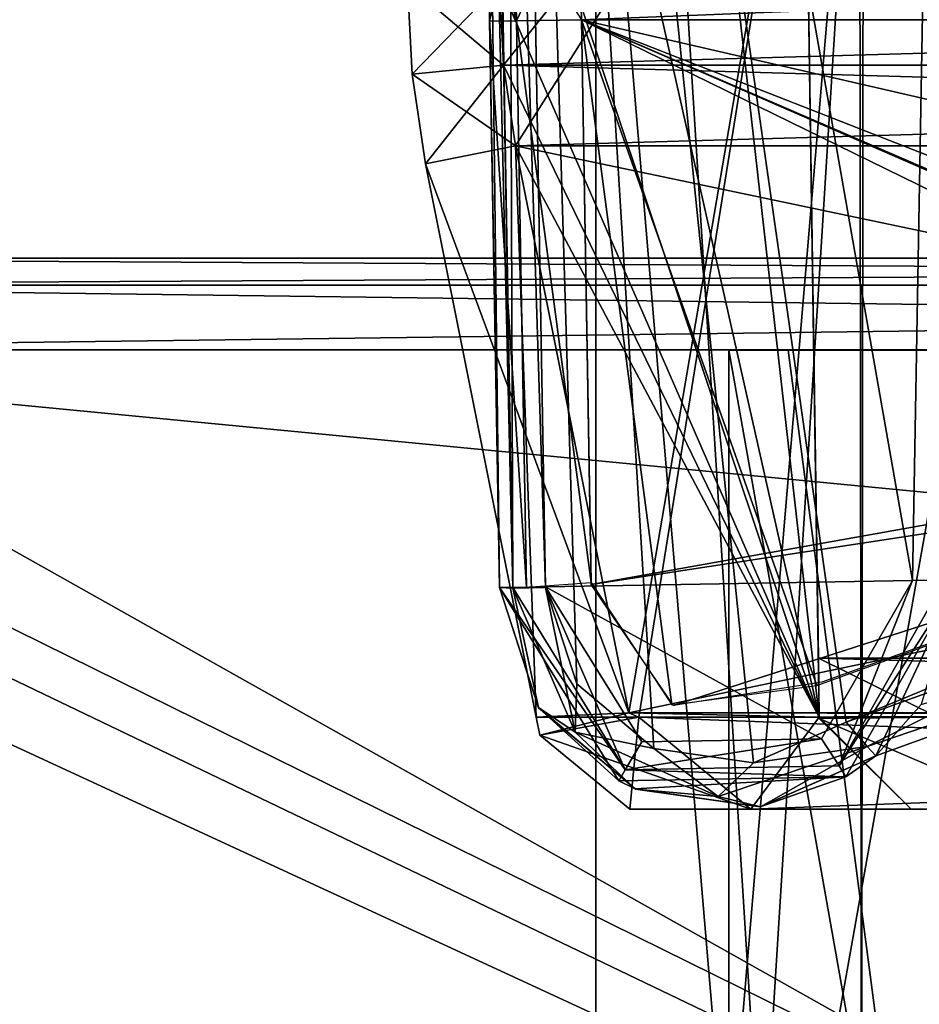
# Model space of a CAD drawing. Header units: millimetres. Extents: x -26 to 124, y -190 to 73.
# Tile 31 of 95: x 45.89 to 50.79, y 4.15 to 9.51. Entities that reach past the tile are written whole.
import ezdxf

# ---------------------------------------------------------------- set-up
doc = ezdxf.new("R2010")
doc.units = ezdxf.units.MM
doc.header["$LTSCALE"] = 41.718519
for name, color, linetype in [('108', 7, 'CONTINUOUS'), ('109', 7, 'CONTINUOUS'), ('110', 7, 'CONTINUOUS'), ('1283', 7, 'CONTINUOUS'), ('1284', 7, 'CONTINUOUS'), ('1285', 7, 'CONTINUOUS'), ('136', 7, 'CONTINUOUS'), ('137', 7, 'CONTINUOUS'), ('2', 7, 'CONTINUOUS'), ('228', 7, 'CONTINUOUS'), ('268', 7, 'CONTINUOUS'), ('269', 7, 'CONTINUOUS'), ('278', 7, 'CONTINUOUS'), ('279', 7, 'CONTINUOUS'), ('299', 7, 'CONTINUOUS'), ('3', 7, 'CONTINUOUS'), ('300', 7, 'CONTINUOUS'), ('301', 7, 'CONTINUOUS'), ('323', 7, 'CONTINUOUS'), ('330', 7, 'CONTINUOUS'), ('336', 7, 'CONTINUOUS'), ('417', 7, 'CONTINUOUS'), ('418', 7, 'CONTINUOUS'), ('419', 7, 'CONTINUOUS'), ('424', 7, 'CONTINUOUS'), ('425', 7, 'CONTINUOUS'), ('459', 7, 'CONTINUOUS'), ('482', 7, 'CONTINUOUS'), ('496', 7, 'CONTINUOUS'), ('502', 7, 'CONTINUOUS'), ('506', 7, 'CONTINUOUS'), ('507', 7, 'CONTINUOUS'), ('508', 7, 'CONTINUOUS'), ('509', 7, 'CONTINUOUS'), ('510', 7, 'CONTINUOUS'), ('511', 7, 'CONTINUOUS'), ('512', 7, 'CONTINUOUS'), ('513', 7, 'CONTINUOUS'), ('514', 7, 'CONTINUOUS'), ('515', 7, 'CONTINUOUS'), ('516', 7, 'CONTINUOUS'), ('517', 7, 'CONTINUOUS'), ('530', 7, 'CONTINUOUS'), ('531', 7, 'CONTINUOUS'), ('532', 7, 'CONTINUOUS'), ('546', 7, 'CONTINUOUS'), ('549', 7, 'CONTINUOUS'), ('553', 7, 'CONTINUOUS'), ('554', 7, 'CONTINUOUS'), ('555', 7, 'CONTINUOUS'), ('556', 7, 'CONTINUOUS'), ('588', 7, 'CONTINUOUS'), ('589', 7, 'CONTINUOUS'), ('590', 7, 'CONTINUOUS'), ('591', 7, 'CONTINUOUS'), ('592', 7, 'CONTINUOUS'), ('593', 7, 'CONTINUOUS'), ('594', 7, 'CONTINUOUS'), ('595', 7, 'CONTINUOUS'), ('596', 7, 'CONTINUOUS'), ('677', 7, 'CONTINUOUS'), ('729', 7, 'CONTINUOUS'), ('730', 7, 'CONTINUOUS'), ('731', 7, 'CONTINUOUS'), ('753', 7, 'CONTINUOUS'), ('754', 7, 'CONTINUOUS'), ('762', 7, 'CONTINUOUS'), ('813', 7, 'CONTINUOUS')]:
    doc.layers.add(name, color=color, linetype=linetype)

msp = doc.modelspace()

# ---------------------------------------------------------------- linework, layer by layer
at = {"layer": '108', "color": 7, "linetype": 'CONTINUOUS'}
for points in [[(48.5008, 6.4164, -33.807), (48.2875, 18.6318, -33.3805), (47.774, 48.0536, -38.75), (48.5008, 6.4164, -33.807)], [(48.4469, 9.5012, -36.75), (48.5008, 6.4164, -33.807), (47.774, 48.0536, -38.75), (48.4469, 9.5012, -36.75)], [(48.4284, 10.5619, -37.1893), (48.4469, 9.5012, -36.75), (47.774, 48.0536, -38.75), (48.4284, 10.5619, -37.1893)], [(48.2749, 19.3556, 22.2457), (48.5008, 6.4164, 22.4715), (48.5008, 6.4164, 38.75), (48.2749, 19.3556, 22.2457)], [(48.4284, 10.5619, 39.1893), (48.2749, 19.3556, 22.2457), (48.4469, 9.5012, 38.75), (48.4284, 10.5619, 39.1893)], [(48.4469, 9.5012, 38.75), (48.2749, 19.3556, 22.2457), (48.5008, 6.4164, 38.75), (48.4469, 9.5012, 38.75)], [(48.5008, 6.4164, -36.75), (48.5008, 6.4164, -33.807), (48.4469, 9.5012, -36.75), (48.5008, 6.4164, -36.75)]]:
    msp.add_3dface(points, dxfattribs=at)
at = {"layer": '109', "color": 7, "linetype": 'CONTINUOUS'}
for points in [[(48.5008, 6.4164, -36.75), (48.7131, 5.762, -36.75), (48.5008, 6.4164, -33.807), (48.5008, 6.4164, -36.75)], [(48.5008, 6.4164, -33.807), (48.7131, 5.762, -36.75), (48.7128, 5.7623, -33.8252), (48.5008, 6.4164, -33.807)], [(48.7131, 5.762, -36.75), (49.2395, 5.319, -36.75), (48.7128, 5.7623, -33.8252), (48.7131, 5.762, -36.75)], [(48.7128, 5.7623, -33.8252), (49.2395, 5.319, -36.75), (49.2406, 5.3185, -33.8376), (48.7128, 5.7623, -33.8252)], [(49.9206, 5.2217, -36.75), (50.55, 5.4995, -36.75), (49.923, 5.222, -33.8403), (49.9206, 5.2217, -36.75)], [(50.55, 5.4995, -36.75), (50.55, 5.4995, -33.8325), (49.923, 5.222, -33.8403), (50.55, 5.4995, -36.75)], [(49.2395, 5.319, -36.75), (49.9206, 5.2217, -36.75), (49.2406, 5.3185, -33.8376), (49.2395, 5.319, -36.75)], [(49.2406, 5.3185, -33.8376), (49.9206, 5.2217, -36.75), (49.923, 5.222, -33.8403), (49.2406, 5.3185, -33.8376)]]:
    msp.add_3dface(points, dxfattribs=at)
at = {"layer": '110', "color": 7, "linetype": 'CONTINUOUS'}
for points in [[(50.3875, 5.3848, 22.4858), (51, 6.46, 22.4708), (50.55, 5.4995, 35.8326), (50.3875, 5.3848, 22.4858)], [(50.55, 5.4995, 35.8326), (51, 6.46, 22.4708), (50.7978, 5.7784, 35.6517), (50.55, 5.4995, 35.8326)], [(48.5008, 6.4164, 38.75), (48.5008, 6.4164, 22.4715), (49.1504, 5.3632, 22.4862), (48.5008, 6.4164, 38.75)], [(48.5008, 6.4164, 38.75), (49.1504, 5.3632, 22.4862), (48.7131, 5.762, 38.75), (48.5008, 6.4164, 38.75)], [(48.7131, 5.762, 38.75), (49.1504, 5.3632, 22.4862), (49.2395, 5.319, 38.75), (48.7131, 5.762, 38.75)], [(50.3875, 5.3848, 22.4858), (50.55, 5.4995, 35.8326), (49.9206, 5.2217, 38.75), (50.3875, 5.3848, 22.4858)], [(50.55, 5.4995, 35.8326), (50.55, 5.4995, 38.75), (49.9206, 5.2217, 38.75), (50.55, 5.4995, 35.8326)], [(49.1504, 5.3632, 22.4862), (50.3875, 5.3848, 22.4858), (49.2395, 5.319, 38.75), (49.1504, 5.3632, 22.4862)], [(49.2395, 5.319, 38.75), (50.3875, 5.3848, 22.4858), (49.9206, 5.2217, 38.75), (49.2395, 5.319, 38.75)]]:
    msp.add_3dface(points, dxfattribs=at)
at = {"layer": '1283', "color": 7, "linetype": 'CONTINUOUS'}
for points in [[(49.75, 7.71, 1), (50.0724, 7.71, 3.02), (50.9956, 7.71, -2.8252), (49.75, 7.71, 1)], [(50.0724, 7.71, 3.02), (51.0133, 7.71, 4.849), (50.9956, 7.71, -2.8252), (50.0724, 7.71, 3.02)]]:
    msp.add_3dface(points, dxfattribs=at)
at = {"layer": '1284', "color": 7, "linetype": 'CONTINUOUS'}
for points in [[(50.0724, 7.71, 3.02), (49.75, 7.71, 1), (50.9914, 0.71, 4.8206), (50.0724, 7.71, 3.02)], [(50.9914, 0.71, 4.8206), (49.75, 7.71, 1), (49.75, 0.71, 1), (50.9914, 0.71, 4.8206)], [(51.0133, 7.71, 4.849), (50.0724, 7.71, 3.02), (50.9914, 0.71, 4.8206), (51.0133, 7.71, 4.849)]]:
    msp.add_3dface(points, dxfattribs=at)
at = {"layer": '1285', "color": 7, "linetype": 'CONTINUOUS'}
for points in [[(49.75, 7.71, 1), (50.9956, 7.71, -2.8252), (49.75, 0.71, 1), (49.75, 7.71, 1)], [(49.75, 0.71, 1), (50.9956, 7.71, -2.8252), (50.9914, 0.71, -2.8206), (49.75, 0.71, 1)]]:
    msp.add_3dface(points, dxfattribs=at)
at = {"layer": '136', "color": 7, "linetype": 'CONTINUOUS'}
for points in [[(50.55, 5.4995, 38.75), (50.55, 5.4995, 35.8326), (53.75, 6.6577, 35.7901), (50.55, 5.4995, 38.75)], [(50.55, 5.4995, 38.75), (53.75, 6.6577, 35.7901), (53.75, 6.6577, 38.75), (50.55, 5.4995, 38.75)]]:
    msp.add_3dface(points, dxfattribs=at)
at = {"layer": '137', "color": 7, "linetype": 'CONTINUOUS'}
for points in [[(53.75, 6.6577, -33.7901), (50.55, 5.4995, -33.8325), (53.75, 6.6577, -36.75), (53.75, 6.6577, -33.7901)], [(53.75, 6.6577, -36.75), (50.55, 5.4995, -33.8325), (50.55, 5.4995, -36.75), (53.75, 6.6577, -36.75)]]:
    msp.add_3dface(points, dxfattribs=at)
at = {"layer": '2', "linetype": 'CONTINUOUS'}
for points in [[(49.0249, -5.39), (50.4621, -5.39, 4.4137), (49.0249, 11.61), (49.0249, -5.39)], [(49.0249, 11.61), (50.4621, -5.39, 4.4137), (49.3969, 11.61, 2.3308), (49.0249, 11.61)], [(49.3969, 11.61, 2.3308), (50.4621, -5.39, 4.4137), (50.4825, 11.61, 4.4412), (49.3969, 11.61, 2.3308)], [(50.4621, -5.39, 4.4137), (54.1931, -5.39, 7.1278), (50.4825, 11.61, 4.4412), (50.4621, -5.39, 4.4137)], [(50.4825, 11.61, 4.4412), (54.1931, -5.39, 7.1278), (54.2509, 11.61, 7.1465), (50.4825, 11.61, 4.4412)]]:
    msp.add_3dface(points, dxfattribs=at)
at = {"layer": '228', "color": 7, "linetype": 'CONTINUOUS'}
for points in [[(48.7506, 6.4206, 22.2215), (48.527, 19.11, 22), (50.75, 6.4554, 22.2209), (48.7506, 6.4206, 22.2215)], [(50.75, 6.4554, 22.2209), (48.527, 19.11, 22), (50.973, 19.11, 22), (50.75, 6.4554, 22.2209)], [(48.7506, 6.4206, 22.2215), (50.75, 6.4554, 22.2209), (50.2545, 5.5929, 22.2359), (48.7506, 6.4206, 22.2215)], [(48.7506, 6.4206, 22.2215), (50.2545, 5.5929, 22.2359), (49.2758, 5.5758, 22.2362), (48.7506, 6.4206, 22.2215)]]:
    msp.add_3dface(points, dxfattribs=at)
at = {"layer": '268', "color": 7, "linetype": 'CONTINUOUS'}
for points in [[(58.2222, 5.8773, 39.25), (60.8687, 6.7673, 39.25), (48.9468, 9.51, 39.25), (58.2222, 5.8773, 39.25)], [(48.9468, 9.51, 39.25), (60.8687, 6.7673, 39.25), (66.2398, 9.51, 39.25), (48.9468, 9.51, 39.25)], [(57.745, 5.7105, 39.25), (58.2222, 5.8773, 39.25), (48.9468, 9.51, 39.25), (57.745, 5.7105, 39.25)], [(57.27, 5.8837, 39.25), (57.745, 5.7105, 39.25), (48.9468, 9.51, 39.25), (57.27, 5.8837, 39.25)], [(53.7499, 7.157, 39.25), (57.27, 5.8837, 39.25), (48.9468, 9.51, 39.25), (53.7499, 7.157, 39.25)], [(50.23, 5.8837, 39.25), (53.7499, 7.157, 39.25), (48.9468, 9.51, 39.25), (50.23, 5.8837, 39.25)], [(49.4393, 5.7781, 39.25), (50.23, 5.8837, 39.25), (48.9468, 9.51, 39.25), (49.4393, 5.7781, 39.25)], [(49.0004, 6.4432, 39.25), (49.4393, 5.7781, 39.25), (48.9468, 9.51, 39.25), (49.0004, 6.4432, 39.25)]]:
    msp.add_3dface(points, dxfattribs=at)
at = {"layer": '269', "color": 7, "linetype": 'CONTINUOUS'}
for points in [[(48.9468, 9.51, -37.25), (66.2401, 9.51, -37.25), (49.0005, 6.4332, -37.25), (48.9468, 9.51, -37.25)], [(49.0005, 6.4332, -37.25), (66.2401, 9.51, -37.25), (53.7501, 7.157, -37.25), (49.0005, 6.4332, -37.25)], [(49.449, 5.7737, -37.25), (49.0005, 6.4332, -37.25), (53.7501, 7.157, -37.25), (49.449, 5.7737, -37.25)], [(50.2569, 5.9004, -37.25), (49.449, 5.7737, -37.25), (53.7501, 7.157, -37.25), (50.2569, 5.9004, -37.25)]]:
    msp.add_3dface(points, dxfattribs=at)
at = {"layer": '278', "color": 7, "linetype": 'CONTINUOUS'}
for points in [[(48.9283, 10.2172, 39.5429), (48.9468, 9.51, 39.25), (66.2398, 10.2061, 39.532), (48.9283, 10.2172, 39.5429)], [(48.9468, 9.51, 39.25), (66.2398, 9.51, 39.25), (66.2398, 10.2061, 39.532), (48.9468, 9.51, 39.25)]]:
    msp.add_3dface(points, dxfattribs=at)
at = {"layer": '279', "color": 7, "linetype": 'CONTINUOUS'}
for points in [[(66.2401, 9.51, -37.25), (48.9283, 10.2172, -37.5429), (66.2401, 10.228, -37.5539), (66.2401, 9.51, -37.25)], [(48.9468, 9.51, -37.25), (48.9283, 10.2172, -37.5429), (66.2401, 9.51, -37.25), (48.9468, 9.51, -37.25)]]:
    msp.add_3dface(points, dxfattribs=at)
at = {"layer": '299', "color": 7, "linetype": 'CONTINUOUS'}
for points in [[(48.4469, 9.5012, -36.75), (48.4284, 10.5619, -37.1893), (48.588, 9.5037, -37.0981), (48.4469, 9.5012, -36.75)], [(48.588, 9.5037, -37.0981), (48.4284, 10.5619, -37.1893), (48.5802, 10.0787, -37.2545), (48.588, 9.5037, -37.0981)], [(48.588, 9.5037, -37.0981), (48.5802, 10.0787, -37.2545), (48.9468, 9.51, -37.25), (48.588, 9.5037, -37.0981)]]:
    msp.add_3dface(points, dxfattribs=at)
at = {"layer": '3', "linetype": 'CONTINUOUS'}
for points in [[(49.3969, -5.39, -2.3308), (49.0249, -5.39), (50.4621, 11.61, -4.4137), (49.3969, -5.39, -2.3308)], [(49.0249, -5.39), (49.0249, 11.61), (50.4621, 11.61, -4.4137), (49.0249, -5.39)], [(50.4825, -5.39, -4.4412), (49.3969, -5.39, -2.3308), (50.4621, 11.61, -4.4137), (50.4825, -5.39, -4.4412)], [(54.1931, 11.61, -7.1278), (50.4825, -5.39, -4.4412), (50.4621, 11.61, -4.4137), (54.1931, 11.61, -7.1278)], [(54.2509, -5.39, -7.1465), (50.4825, -5.39, -4.4412), (54.1931, 11.61, -7.1278), (54.2509, -5.39, -7.1465)]]:
    msp.add_3dface(points, dxfattribs=at)
at = {"layer": '300', "color": 7, "linetype": 'CONTINUOUS'}
for points in [[(48.5937, 9.5038, 39.1039), (48.4469, 9.5012, 38.75), (48.6472, 6.4189, 39.1036), (48.5937, 9.5038, 39.1039)], [(48.4469, 9.5012, 38.75), (48.5008, 6.4164, 38.75), (48.6472, 6.4189, 39.1036), (48.4469, 9.5012, 38.75)], [(49.0004, 6.4432, 39.25), (48.9468, 9.51, 39.25), (48.5937, 9.5038, 39.1039), (49.0004, 6.4432, 39.25)], [(49.0004, 6.4432, 39.25), (48.5937, 9.5038, 39.1039), (48.6472, 6.4189, 39.1036), (49.0004, 6.4432, 39.25)]]:
    msp.add_3dface(points, dxfattribs=at)
at = {"layer": '301', "color": 7, "linetype": 'CONTINUOUS'}
for points in [[(48.4284, 10.5619, 39.1893), (48.4469, 9.5012, 38.75), (48.5802, 10.0786, 39.2545), (48.4284, 10.5619, 39.1893)], [(48.5802, 10.0786, 39.2545), (48.5937, 9.5038, 39.1039), (48.9283, 10.2172, 39.5429), (48.5802, 10.0786, 39.2545)], [(48.5937, 9.5038, 39.1039), (48.9468, 9.51, 39.25), (48.9283, 10.2172, 39.5429), (48.5937, 9.5038, 39.1039)], [(48.4469, 9.5012, 38.75), (48.5937, 9.5038, 39.1039), (48.5802, 10.0786, 39.2545), (48.4469, 9.5012, 38.75)]]:
    msp.add_3dface(points, dxfattribs=at)
at = {"layer": '323', "color": 7, "linetype": 'CONTINUOUS'}
for points in [[(62.7032, 18.6274, -33.1307), (48.5375, 18.6274, -33.1307), (60.5226, 6.5047, -33.554), (62.7032, 18.6274, -33.1307)], [(53.7499, 6.8982, -33.5403), (57.11, 5.6829, -33.5827), (48.5375, 18.6274, -33.1307), (53.7499, 6.8982, -33.5403)], [(48.5375, 18.6274, -33.1307), (57.11, 5.6829, -33.5827), (57.7433, 5.4513, -33.5908), (48.5375, 18.6274, -33.1307)], [(50.3896, 5.6826, -33.5827), (53.7499, 6.8982, -33.5403), (48.5375, 18.6274, -33.1307), (50.3896, 5.6826, -33.5827)], [(49.885, 5.4609, -33.5905), (50.3896, 5.6826, -33.5827), (48.5375, 18.6274, -33.1307), (49.885, 5.4609, -33.5905)], [(49.3418, 5.5393, -33.5877), (49.885, 5.4609, -33.5905), (48.5375, 18.6274, -33.1307), (49.3418, 5.5393, -33.5877)], [(48.9215, 5.8919, -33.5754), (49.3418, 5.5393, -33.5877), (48.5375, 18.6274, -33.1307), (48.9215, 5.8919, -33.5754)], [(48.7506, 6.4165, -33.5571), (48.9215, 5.8919, -33.5754), (48.5375, 18.6274, -33.1307), (48.7506, 6.4165, -33.5571)], [(60.5226, 6.5047, -33.554), (48.5375, 18.6274, -33.1307), (58.3797, 5.6744, -33.583), (60.5226, 6.5047, -33.554)], [(58.3797, 5.6744, -33.583), (48.5375, 18.6274, -33.1307), (57.7433, 5.4513, -33.5908), (58.3797, 5.6744, -33.583)]]:
    msp.add_3dface(points, dxfattribs=at)
at = {"layer": '330', "color": 7, "linetype": 'CONTINUOUS'}
for points in [[(53.7499, 6.8982, -33.5403), (50.3896, 5.6826, -33.5827), (52.5866, 6.5932, -33.6206), (53.7499, 6.8982, -33.5403)], [(52.5866, 6.5932, -33.6206), (50.5032, 5.5497, -33.6606), (53.75, 6.6577, -33.7901), (52.5866, 6.5932, -33.6206)], [(50.55, 5.4995, -33.8325), (53.75, 6.6577, -33.7901), (50.5032, 5.5497, -33.6606), (50.55, 5.4995, -33.8325)], [(52.5866, 6.5932, -33.6206), (50.3896, 5.6826, -33.5827), (50.5032, 5.5497, -33.6606), (52.5866, 6.5932, -33.6206)]]:
    msp.add_3dface(points, dxfattribs=at)
at = {"layer": '336', "color": 7, "linetype": 'CONTINUOUS'}
msp.add_3dface([(50.55, 5.4995, 35.8326), (50.7978, 5.7784, 35.6517), (53.75, 6.6577, 35.7901), (50.55, 5.4995, 35.8326)], dxfattribs=at)
at = {"layer": '417', "color": 7, "linetype": 'CONTINUOUS'}
msp.add_3dface([(50.9268, 6.4582, 22.2941), (50.75, 6.4554, 22.2209), (50.973, 19.11, 22), (50.9268, 6.4582, 22.2941)], dxfattribs=at)
at = {"layer": '418', "color": 7, "linetype": 'CONTINUOUS'}
for points in [[(50.75, 6.4554, 22.2209), (50.351, 5.4452, 22.3117), (50.2545, 5.5929, 22.2359), (50.75, 6.4554, 22.2209)], [(50.9268, 6.4582, 22.2941), (51, 6.46, 22.4708), (50.351, 5.4452, 22.3117), (50.9268, 6.4582, 22.2941)], [(50.351, 5.4452, 22.3117), (51, 6.46, 22.4708), (50.3875, 5.3848, 22.4858), (50.351, 5.4452, 22.3117)], [(50.9268, 6.4582, 22.2941), (50.351, 5.4452, 22.3117), (50.75, 6.4554, 22.2209), (50.9268, 6.4582, 22.2941)], [(48.5008, 6.4164, 22.4715), (48.574, 6.4159, 22.2948), (49.1858, 5.4242, 22.3121), (48.5008, 6.4164, 22.4715)], [(48.5008, 6.4164, 22.4715), (49.1858, 5.4242, 22.3121), (49.1504, 5.3632, 22.4862), (48.5008, 6.4164, 22.4715)], [(48.574, 6.4159, 22.2948), (48.7506, 6.4206, 22.2215), (49.1858, 5.4242, 22.3121), (48.574, 6.4159, 22.2948)], [(49.1858, 5.4242, 22.3121), (48.7506, 6.4206, 22.2215), (49.2758, 5.5758, 22.2362), (49.1858, 5.4242, 22.3121)], [(50.351, 5.4452, 22.3117), (49.1858, 5.4242, 22.3121), (50.2545, 5.5929, 22.2359), (50.351, 5.4452, 22.3117)], [(50.2545, 5.5929, 22.2359), (49.1858, 5.4242, 22.3121), (49.2758, 5.5758, 22.2362), (50.2545, 5.5929, 22.2359)], [(49.1504, 5.3632, 22.4862), (49.1858, 5.4242, 22.3121), (50.3875, 5.3848, 22.4858), (49.1504, 5.3632, 22.4862)], [(49.1858, 5.4242, 22.3121), (50.351, 5.4452, 22.3117), (50.3875, 5.3848, 22.4858), (49.1858, 5.4242, 22.3121)]]:
    msp.add_3dface(points, dxfattribs=at)
at = {"layer": '419', "color": 7, "linetype": 'CONTINUOUS'}
for points in [[(48.5008, 6.4164, 22.4715), (48.2749, 19.3556, 22.2457), (48.3485, 19.1828, 22.0746), (48.5008, 6.4164, 22.4715)], [(48.574, 6.4159, 22.2948), (48.5008, 6.4164, 22.4715), (48.3485, 19.1828, 22.0746), (48.574, 6.4159, 22.2948)], [(48.527, 19.11, 22), (48.574, 6.4159, 22.2948), (48.3485, 19.1828, 22.0746), (48.527, 19.11, 22)], [(48.7506, 6.4206, 22.2215), (48.574, 6.4159, 22.2948), (48.527, 19.11, 22), (48.7506, 6.4206, 22.2215)]]:
    msp.add_3dface(points, dxfattribs=at)
at = {"layer": '424', "color": 7, "linetype": 'CONTINUOUS'}
for points in [[(48.5008, 6.4164, -33.807), (48.574, 6.4128, -33.6304), (48.2875, 18.6318, -33.3805), (48.5008, 6.4164, -33.807)], [(48.2875, 18.6318, -33.3805), (48.574, 6.4128, -33.6304), (48.3637, 18.6269, -33.2011), (48.2875, 18.6318, -33.3805)], [(48.7506, 6.4165, -33.5571), (48.5375, 18.6274, -33.1307), (48.3637, 18.6269, -33.2011), (48.7506, 6.4165, -33.5571)], [(48.574, 6.4128, -33.6304), (48.7506, 6.4165, -33.5571), (48.3637, 18.6269, -33.2011), (48.574, 6.4128, -33.6304)]]:
    msp.add_3dface(points, dxfattribs=at)
at = {"layer": '425', "color": 7, "linetype": 'CONTINUOUS'}
for points in [[(48.5008, 6.4164, -33.807), (48.7128, 5.7623, -33.8252), (48.574, 6.4128, -33.6304), (48.5008, 6.4164, -33.807)], [(48.9119, 5.6278, -33.6579), (48.7506, 6.4165, -33.5571), (48.574, 6.4128, -33.6304), (48.9119, 5.6278, -33.6579)], [(48.7128, 5.7623, -33.8252), (48.9119, 5.6278, -33.6579), (48.574, 6.4128, -33.6304), (48.7128, 5.7623, -33.8252)], [(48.9215, 5.8919, -33.5754), (48.7506, 6.4165, -33.5571), (48.9119, 5.6278, -33.6579), (48.9215, 5.8919, -33.5754)], [(49.3418, 5.5393, -33.5877), (48.9215, 5.8919, -33.5754), (48.9119, 5.6278, -33.6579), (49.3418, 5.5393, -33.5877)], [(48.7128, 5.7623, -33.8252), (49.2406, 5.3185, -33.8376), (48.9119, 5.6278, -33.6579), (48.7128, 5.7623, -33.8252)], [(50.3896, 5.6826, -33.5827), (49.885, 5.4609, -33.5905), (50.5032, 5.5497, -33.6606), (50.3896, 5.6826, -33.5827)], [(49.6923, 5.2786, -33.6701), (49.3418, 5.5393, -33.5877), (48.9119, 5.6278, -33.6579), (49.6923, 5.2786, -33.6701)], [(49.2406, 5.3185, -33.8376), (49.6923, 5.2786, -33.6701), (48.9119, 5.6278, -33.6579), (49.2406, 5.3185, -33.8376)], [(49.885, 5.4609, -33.5905), (49.3418, 5.5393, -33.5877), (49.6923, 5.2786, -33.6701), (49.885, 5.4609, -33.5905)], [(50.5032, 5.5497, -33.6606), (49.885, 5.4609, -33.5905), (49.6923, 5.2786, -33.6701), (50.5032, 5.5497, -33.6606)], [(49.923, 5.222, -33.8403), (50.5032, 5.5497, -33.6606), (49.6923, 5.2786, -33.6701), (49.923, 5.222, -33.8403)], [(50.55, 5.4995, -33.8325), (50.5032, 5.5497, -33.6606), (49.923, 5.222, -33.8403), (50.55, 5.4995, -33.8325)], [(49.2406, 5.3185, -33.8376), (49.923, 5.222, -33.8403), (49.6923, 5.2786, -33.6701), (49.2406, 5.3185, -33.8376)]]:
    msp.add_3dface(points, dxfattribs=at)
at = {"layer": '459', "color": 7, "linetype": 'CONTINUOUS'}
for points in [[(49.2099, 5.21, -43.658), (49.8702, 5.21, -44.25), (49.2099, 5.21, -42.842), (49.2099, 5.21, -43.658)], [(49.2099, 5.21, -42.842), (49.8702, 5.21, -44.25), (49.8702, 5.21, -42.25), (49.2099, 5.21, -42.842)], [(49.8702, 5.21, -44.25), (62.6298, 5.21, -44.25), (49.8702, 5.21, -42.25), (49.8702, 5.21, -44.25)], [(49.8702, 5.21, -42.25), (62.6298, 5.21, -44.25), (50.7425, 5.21, -42.25), (49.8702, 5.21, -42.25)], [(50.7425, 5.21, -42.25), (62.6298, 5.21, -44.25), (50.7425, 5.21, -40.3983), (50.7425, 5.21, -42.25)], [(50.7425, 5.21, -40.3983), (62.6298, 5.21, -44.25), (51.3957, 5.21, -39.75), (50.7425, 5.21, -40.3983)]]:
    msp.add_3dface(points, dxfattribs=at)
at = {"layer": '482', "color": 7, "linetype": 'CONTINUOUS'}
for points in [[(48.5219, 9.2617, -44.75), (48.5, 9.7051, -44.75), (63.9781, 9.2617, -44.75), (48.5219, 9.2617, -44.75)], [(63.9781, 9.2617, -44.75), (48.5, 9.7051, -44.75), (64, 9.7051, -44.75), (63.9781, 9.2617, -44.75)], [(48.5874, 8.8226, -44.75), (48.5219, 9.2617, -44.75), (63.9126, 8.8226, -44.75), (48.5874, 8.8226, -44.75)], [(63.9126, 8.8226, -44.75), (48.5219, 9.2617, -44.75), (63.9781, 9.2617, -44.75), (63.9126, 8.8226, -44.75)], [(49.2052, 5.7336, -44.75), (48.5874, 8.8226, -44.75), (63.2948, 5.7336, -44.75), (49.2052, 5.7336, -44.75)], [(63.2948, 5.7336, -44.75), (48.5874, 8.8226, -44.75), (63.9126, 8.8226, -44.75), (63.2948, 5.7336, -44.75)], [(49.2603, 5.71, -44.75), (49.2052, 5.7336, -44.75), (63.2397, 5.71, -44.75), (49.2603, 5.71, -44.75)], [(63.2397, 5.71, -44.75), (49.2052, 5.7336, -44.75), (63.2948, 5.7336, -44.75), (63.2397, 5.71, -44.75)]]:
    msp.add_3dface(points, dxfattribs=at)
at = {"layer": '496', "color": 7, "linetype": 'CONTINUOUS'}
for points in [[(48.5219, 9.2617, -41.75), (50.1577, 11.3036, -41.75), (48.5, 9.7051, -41.75), (48.5219, 9.2617, -41.75)], [(48.5874, 8.8226, -41.75), (50.1577, 11.3036, -41.75), (48.5219, 9.2617, -41.75), (48.5874, 8.8226, -41.75)], [(49.2052, 5.7336, -41.75), (50.1577, 11.3036, -41.75), (48.5874, 8.8226, -41.75), (49.2052, 5.7336, -41.75)], [(49.2603, 5.71, -41.75), (50.1577, 11.3036, -41.75), (49.2052, 5.7336, -41.75), (49.2603, 5.71, -41.75)], [(50.2424, 5.71, -41.75), (50.1577, 11.3036, -41.75), (49.2603, 5.71, -41.75), (50.2424, 5.71, -41.75)]]:
    msp.add_3dface(points, dxfattribs=at)
at = {"layer": '502', "color": 7, "linetype": 'CONTINUOUS'}
for points in [[(50.1577, 11.3036, -39.25), (50.1577, 11.3036, -41.75), (50.2424, 5.71, -41.75), (50.1577, 11.3036, -39.25)], [(50.2376, 6.0316, -39.25), (50.1577, 11.3036, -39.25), (50.2424, 5.71, -41.75), (50.2376, 6.0316, -39.25)], [(50.2425, 5.7024, -39.9058), (50.2376, 6.0316, -39.25), (50.2424, 5.71, -41.75), (50.2425, 5.7024, -39.9058)]]:
    msp.add_3dface(points, dxfattribs=at)
at = {"layer": '506', "color": 7, "linetype": 'CONTINUOUS'}
for points in [[(50.7425, 5.21, -42.25), (50.7425, 5.21, -40.3983), (50.2424, 5.71, -41.75), (50.7425, 5.21, -42.25)], [(50.7425, 5.21, -40.3983), (50.2425, 5.7024, -39.9058), (50.2424, 5.71, -41.75), (50.7425, 5.21, -40.3983)]]:
    msp.add_3dface(points, dxfattribs=at)
at = {"layer": '507', "color": 7, "linetype": 'CONTINUOUS'}
for points in [[(49.8702, 5.21, -42.25), (50.2424, 5.71, -41.75), (49.2603, 5.71, -41.75), (49.8702, 5.21, -42.25)], [(49.8702, 5.21, -42.25), (50.7425, 5.21, -42.25), (50.2424, 5.71, -41.75), (49.8702, 5.21, -42.25)]]:
    msp.add_3dface(points, dxfattribs=at)
at = {"layer": '508', "color": 7, "linetype": 'CONTINUOUS'}
for points in [[(49.2052, 5.7336, -41.75), (48.6998, 5.7112, -42.25), (48.7196, 5.6119, -42.4401), (49.2052, 5.7336, -41.75)], [(49.2603, 5.71, -41.75), (49.2052, 5.7336, -41.75), (48.7196, 5.6119, -42.4401), (49.2603, 5.71, -41.75)], [(49.2099, 5.21, -42.842), (49.2603, 5.71, -41.75), (48.7196, 5.6119, -42.4401), (49.2099, 5.21, -42.842)], [(49.2099, 5.21, -42.842), (49.8702, 5.21, -42.25), (49.2603, 5.71, -41.75), (49.2099, 5.21, -42.842)]]:
    msp.add_3dface(points, dxfattribs=at)
at = {"layer": '509', "color": 7, "linetype": 'CONTINUOUS'}
for points in [[(48.0971, 8.7245, -44.25), (48.6998, 5.7112, -44.25), (48.0971, 8.7245, -42.25), (48.0971, 8.7245, -44.25)], [(48.0971, 8.7245, -42.25), (48.6998, 5.7112, -44.25), (48.6998, 5.7112, -42.25), (48.0971, 8.7245, -42.25)], [(48.6998, 5.7112, -44.25), (48.7196, 5.6119, -44.0599), (48.6998, 5.7112, -42.25), (48.6998, 5.7112, -44.25)], [(48.6998, 5.7112, -42.25), (48.7196, 5.6119, -44.0599), (48.7196, 5.6119, -42.4401), (48.6998, 5.7112, -42.25)]]:
    msp.add_3dface(points, dxfattribs=at)
at = {"layer": '510', "color": 7, "linetype": 'CONTINUOUS'}
for points in [[(49.2099, 5.21, -43.658), (49.2099, 5.21, -42.842), (48.7196, 5.6119, -44.0599), (49.2099, 5.21, -43.658)], [(48.7196, 5.6119, -44.0599), (49.2099, 5.21, -42.842), (48.7196, 5.6119, -42.4401), (48.7196, 5.6119, -44.0599)]]:
    msp.add_3dface(points, dxfattribs=at)
at = {"layer": '511', "color": 7, "linetype": 'CONTINUOUS'}
for points in [[(49.2052, 5.7336, -44.75), (49.2603, 5.71, -44.75), (48.6998, 5.7112, -44.25), (49.2052, 5.7336, -44.75)], [(48.6998, 5.7112, -44.25), (49.2603, 5.71, -44.75), (48.7196, 5.6119, -44.0599), (48.6998, 5.7112, -44.25)], [(49.2603, 5.71, -44.75), (49.8702, 5.21, -44.25), (48.7196, 5.6119, -44.0599), (49.2603, 5.71, -44.75)], [(49.8702, 5.21, -44.25), (49.2099, 5.21, -43.658), (48.7196, 5.6119, -44.0599), (49.8702, 5.21, -44.25)]]:
    msp.add_3dface(points, dxfattribs=at)
at = {"layer": '512', "color": 7, "linetype": 'CONTINUOUS'}
for points in [[(48.5874, 8.8226, -44.75), (49.2052, 5.7336, -44.75), (48.0971, 8.7245, -44.25), (48.5874, 8.8226, -44.75)], [(49.2052, 5.7336, -44.75), (48.6998, 5.7112, -44.25), (48.0971, 8.7245, -44.25), (49.2052, 5.7336, -44.75)]]:
    msp.add_3dface(points, dxfattribs=at)
at = {"layer": '513', "color": 7, "linetype": 'CONTINUOUS'}
for points in [[(48.5, 9.7051, -44.75), (48.5219, 9.2617, -44.75), (48, 9.7051, -44.25), (48.5, 9.7051, -44.75)], [(48, 9.7051, -44.25), (48.5219, 9.2617, -44.75), (48.0243, 9.2124, -44.25), (48, 9.7051, -44.25)], [(48.5219, 9.2617, -44.75), (48.5874, 8.8226, -44.75), (48.0243, 9.2124, -44.25), (48.5219, 9.2617, -44.75)], [(48.5874, 8.8226, -44.75), (48.0971, 8.7245, -44.25), (48.0243, 9.2124, -44.25), (48.5874, 8.8226, -44.75)]]:
    msp.add_3dface(points, dxfattribs=at)
at = {"layer": '514', "color": 7, "linetype": 'CONTINUOUS'}
for points in [[(48, 9.7051, -44.25), (48.0243, 9.2124, -44.25), (48, 9.7051, -42.25), (48, 9.7051, -44.25)], [(48, 9.7051, -42.25), (48.0243, 9.2124, -44.25), (48.0243, 9.2124, -42.25), (48, 9.7051, -42.25)], [(48.0243, 9.2124, -44.25), (48.0971, 8.7245, -44.25), (48.0243, 9.2124, -42.25), (48.0243, 9.2124, -44.25)], [(48.0971, 8.7245, -44.25), (48.0971, 8.7245, -42.25), (48.0243, 9.2124, -42.25), (48.0971, 8.7245, -44.25)]]:
    msp.add_3dface(points, dxfattribs=at)
at = {"layer": '515', "color": 7, "linetype": 'CONTINUOUS'}
for points in [[(48.5, 9.7051, -41.75), (48, 9.7051, -42.25), (48.0243, 9.2124, -42.25), (48.5, 9.7051, -41.75)], [(48.5219, 9.2617, -41.75), (48.5, 9.7051, -41.75), (48.0243, 9.2124, -42.25), (48.5219, 9.2617, -41.75)], [(48.0971, 8.7245, -42.25), (48.5219, 9.2617, -41.75), (48.0243, 9.2124, -42.25), (48.0971, 8.7245, -42.25)], [(48.5874, 8.8226, -41.75), (48.5219, 9.2617, -41.75), (48.0971, 8.7245, -42.25), (48.5874, 8.8226, -41.75)]]:
    msp.add_3dface(points, dxfattribs=at)
at = {"layer": '516', "color": 7, "linetype": 'CONTINUOUS'}
for points in [[(48.5874, 8.8226, -41.75), (48.0971, 8.7245, -42.25), (48.6998, 5.7112, -42.25), (48.5874, 8.8226, -41.75)], [(49.2052, 5.7336, -41.75), (48.5874, 8.8226, -41.75), (48.6998, 5.7112, -42.25), (49.2052, 5.7336, -41.75)]]:
    msp.add_3dface(points, dxfattribs=at)
at = {"layer": '517', "color": 7, "linetype": 'CONTINUOUS'}
for points in [[(49.8702, 5.21, -44.25), (49.2603, 5.71, -44.75), (63.2397, 5.71, -44.75), (49.8702, 5.21, -44.25)], [(62.6298, 5.21, -44.25), (49.8702, 5.21, -44.25), (63.2397, 5.71, -44.75), (62.6298, 5.21, -44.25)]]:
    msp.add_3dface(points, dxfattribs=at)
at = {"layer": '530', "color": 7, "linetype": 'CONTINUOUS'}
for points in [[(49.2099, 5.21, 44.842), (49.8702, 5.21, 44.25), (49.2099, 5.21, 45.658), (49.2099, 5.21, 44.842)], [(49.2099, 5.21, 45.658), (49.8702, 5.21, 44.25), (49.8702, 5.21, 46.25), (49.2099, 5.21, 45.658)], [(49.8702, 5.21, 46.25), (49.8702, 5.21, 44.25), (50.7425, 5.21, 44.25), (49.8702, 5.21, 46.25)], [(62.6298, 5.21, 46.25), (49.8702, 5.21, 46.25), (62.6298, 5.21, 44.25), (62.6298, 5.21, 46.25)], [(62.6298, 5.21, 44.25), (49.8702, 5.21, 46.25), (61.7575, 5.21, 44.25), (62.6298, 5.21, 44.25)], [(61.7575, 5.21, 44.25), (49.8702, 5.21, 46.25), (61.7575, 5.21, 42.3983), (61.7575, 5.21, 44.25)], [(61.7575, 5.21, 42.3983), (49.8702, 5.21, 46.25), (61.1043, 5.21, 41.75), (61.7575, 5.21, 42.3983)], [(61.1043, 5.21, 41.75), (49.8702, 5.21, 46.25), (50.7425, 5.21, 44.25), (61.1043, 5.21, 41.75)], [(51.3957, 5.21, 41.75), (61.1043, 5.21, 41.75), (50.7425, 5.21, 44.25), (51.3957, 5.21, 41.75)], [(50.7425, 5.21, 42.3983), (51.3957, 5.21, 41.75), (50.7425, 5.21, 44.25), (50.7425, 5.21, 42.3983)]]:
    msp.add_3dface(points, dxfattribs=at)
at = {"layer": '531', "color": 7, "linetype": 'CONTINUOUS'}
for points in [[(49.2052, 5.7336, 43.75), (49.2603, 5.71, 43.75), (48.6998, 5.7112, 44.25), (49.2052, 5.7336, 43.75)], [(48.6998, 5.7112, 44.25), (49.2603, 5.71, 43.75), (48.7196, 5.6119, 44.4401), (48.6998, 5.7112, 44.25)], [(49.2603, 5.71, 43.75), (49.8702, 5.21, 44.25), (48.7196, 5.6119, 44.4401), (49.2603, 5.71, 43.75)], [(49.8702, 5.21, 44.25), (49.2099, 5.21, 44.842), (48.7196, 5.6119, 44.4401), (49.8702, 5.21, 44.25)]]:
    msp.add_3dface(points, dxfattribs=at)
at = {"layer": '532', "color": 7, "linetype": 'CONTINUOUS'}
for points in [[(50.1577, 11.3036, 43.75), (50.2424, 5.71, 43.75), (49.6392, 11.0394, 43.75), (50.1577, 11.3036, 43.75)], [(49.6392, 11.0394, 43.75), (50.2424, 5.71, 43.75), (49.0666, 10.9356, 43.75), (49.6392, 11.0394, 43.75)], [(50.2424, 5.71, 43.75), (48.4999, 10.9167, 43.75), (49.0666, 10.9356, 43.75), (50.2424, 5.71, 43.75)], [(48.5, 9.7051, 43.75), (48.4999, 10.9167, 43.75), (50.2424, 5.71, 43.75), (48.5, 9.7051, 43.75)], [(48.5219, 9.2617, 43.75), (48.5, 9.7051, 43.75), (50.2424, 5.71, 43.75), (48.5219, 9.2617, 43.75)], [(48.5874, 8.8226, 43.75), (48.5219, 9.2617, 43.75), (50.2424, 5.71, 43.75), (48.5874, 8.8226, 43.75)], [(49.2052, 5.7336, 43.75), (48.5874, 8.8226, 43.75), (50.2424, 5.71, 43.75), (49.2052, 5.7336, 43.75)], [(49.2603, 5.71, 43.75), (49.2052, 5.7336, 43.75), (50.2424, 5.71, 43.75), (49.2603, 5.71, 43.75)]]:
    msp.add_3dface(points, dxfattribs=at)
at = {"layer": '546', "color": 7, "linetype": 'CONTINUOUS'}
for points in [[(50.2424, 5.71, 43.75), (50.1577, 11.3036, 43.75), (50.2425, 5.7024, 41.9058), (50.2424, 5.71, 43.75)], [(50.1577, 11.3036, 43.75), (50.1577, 11.3036, 41.25), (50.2376, 6.0316, 41.25), (50.1577, 11.3036, 43.75)], [(50.2425, 5.7024, 41.9058), (50.1577, 11.3036, 43.75), (50.2376, 6.0316, 41.25), (50.2425, 5.7024, 41.9058)]]:
    msp.add_3dface(points, dxfattribs=at)
at = {"layer": '549', "color": 7, "linetype": 'CONTINUOUS'}
for points in [[(48.5219, 9.2617, 46.75), (64, 9.7051, 46.75), (48.5, 9.7051, 46.75), (48.5219, 9.2617, 46.75)], [(63.9781, 9.2617, 46.75), (64, 9.7051, 46.75), (48.5219, 9.2617, 46.75), (63.9781, 9.2617, 46.75)], [(48.5874, 8.8226, 46.75), (63.9781, 9.2617, 46.75), (48.5219, 9.2617, 46.75), (48.5874, 8.8226, 46.75)], [(63.9126, 8.8226, 46.75), (63.9781, 9.2617, 46.75), (48.5874, 8.8226, 46.75), (63.9126, 8.8226, 46.75)], [(49.2052, 5.7336, 46.75), (63.9126, 8.8226, 46.75), (48.5874, 8.8226, 46.75), (49.2052, 5.7336, 46.75)], [(63.2948, 5.7336, 46.75), (63.9126, 8.8226, 46.75), (49.2052, 5.7336, 46.75), (63.2948, 5.7336, 46.75)], [(49.2603, 5.71, 46.75), (63.2948, 5.7336, 46.75), (49.2052, 5.7336, 46.75), (49.2603, 5.71, 46.75)], [(63.2397, 5.71, 46.75), (63.2948, 5.7336, 46.75), (49.2603, 5.71, 46.75), (63.2397, 5.71, 46.75)]]:
    msp.add_3dface(points, dxfattribs=at)
at = {"layer": '553', "color": 7, "linetype": 'CONTINUOUS'}
for points in [[(50.2376, 6.0316, 41.25), (50.1577, 11.3036, 41.25), (62.2624, 6.0316, 41.25), (50.2376, 6.0316, 41.25)], [(62.2624, 6.0316, 41.25), (50.1577, 11.3036, 41.25), (62.3423, 11.3036, 41.25), (62.2624, 6.0316, 41.25)], [(50.8881, 5.71, 41.25), (50.2376, 6.0316, 41.25), (61.6119, 5.71, 41.25), (50.8881, 5.71, 41.25)], [(61.6119, 5.71, 41.25), (50.2376, 6.0316, 41.25), (62.2624, 6.0316, 41.25), (61.6119, 5.71, 41.25)]]:
    msp.add_3dface(points, dxfattribs=at)
at = {"layer": '554', "color": 7, "linetype": 'CONTINUOUS'}
for points in [[(50.2425, 5.7024, 41.9058), (50.2376, 6.0316, 41.25), (50.8881, 5.71, 41.25), (50.2425, 5.7024, 41.9058)], [(51.3957, 5.21, 41.75), (50.2425, 5.7024, 41.9058), (50.8881, 5.71, 41.25), (51.3957, 5.21, 41.75)], [(51.3957, 5.21, 41.75), (50.7425, 5.21, 42.3983), (50.2425, 5.7024, 41.9058), (51.3957, 5.21, 41.75)]]:
    msp.add_3dface(points, dxfattribs=at)
at = {"layer": '555', "color": 7, "linetype": 'CONTINUOUS'}
for points in [[(50.7425, 5.21, 42.3983), (50.7425, 5.21, 44.25), (50.2424, 5.71, 43.75), (50.7425, 5.21, 42.3983)], [(50.7425, 5.21, 42.3983), (50.2424, 5.71, 43.75), (50.2425, 5.7024, 41.9058), (50.7425, 5.21, 42.3983)]]:
    msp.add_3dface(points, dxfattribs=at)
at = {"layer": '556', "color": 7, "linetype": 'CONTINUOUS'}
for points in [[(49.8702, 5.21, 44.25), (49.2603, 5.71, 43.75), (50.2424, 5.71, 43.75), (49.8702, 5.21, 44.25)], [(50.7425, 5.21, 44.25), (49.8702, 5.21, 44.25), (50.2424, 5.71, 43.75), (50.7425, 5.21, 44.25)]]:
    msp.add_3dface(points, dxfattribs=at)
at = {"layer": '588', "color": 7, "linetype": 'CONTINUOUS'}
for points in [[(49.8702, 5.21, 46.25), (62.6298, 5.21, 46.25), (49.2603, 5.71, 46.75), (49.8702, 5.21, 46.25)], [(62.6298, 5.21, 46.25), (63.2397, 5.71, 46.75), (49.2603, 5.71, 46.75), (62.6298, 5.21, 46.25)]]:
    msp.add_3dface(points, dxfattribs=at)
at = {"layer": '589', "color": 7, "linetype": 'CONTINUOUS'}
for points in [[(49.2052, 5.7336, 46.75), (48.6998, 5.7112, 46.25), (48.7196, 5.6119, 46.0599), (49.2052, 5.7336, 46.75)], [(49.2603, 5.71, 46.75), (49.2052, 5.7336, 46.75), (48.7196, 5.6119, 46.0599), (49.2603, 5.71, 46.75)], [(49.2099, 5.21, 45.658), (49.2603, 5.71, 46.75), (48.7196, 5.6119, 46.0599), (49.2099, 5.21, 45.658)], [(49.2099, 5.21, 45.658), (49.8702, 5.21, 46.25), (49.2603, 5.71, 46.75), (49.2099, 5.21, 45.658)]]:
    msp.add_3dface(points, dxfattribs=at)
at = {"layer": '590', "color": 7, "linetype": 'CONTINUOUS'}
for points in [[(48.0971, 8.7245, 46.25), (48.6998, 5.7112, 44.25), (48.6998, 5.7112, 46.25), (48.0971, 8.7245, 46.25)], [(48.6998, 5.7112, 44.25), (48.0971, 8.7245, 46.25), (48.0971, 8.7245, 44.25), (48.6998, 5.7112, 44.25)], [(48.6998, 5.7112, 44.25), (48.7196, 5.6119, 44.4401), (48.6998, 5.7112, 46.25), (48.6998, 5.7112, 44.25)], [(48.6998, 5.7112, 46.25), (48.7196, 5.6119, 44.4401), (48.7196, 5.6119, 46.0599), (48.6998, 5.7112, 46.25)]]:
    msp.add_3dface(points, dxfattribs=at)
at = {"layer": '591', "color": 7, "linetype": 'CONTINUOUS'}
for points in [[(48.5874, 8.8226, 43.75), (49.2052, 5.7336, 43.75), (48.0971, 8.7245, 44.25), (48.5874, 8.8226, 43.75)], [(49.2052, 5.7336, 43.75), (48.6998, 5.7112, 44.25), (48.0971, 8.7245, 44.25), (49.2052, 5.7336, 43.75)]]:
    msp.add_3dface(points, dxfattribs=at)
at = {"layer": '592', "color": 7, "linetype": 'CONTINUOUS'}
for points in [[(48.5, 9.7051, 43.75), (48.5219, 9.2617, 43.75), (48, 9.7051, 44.25), (48.5, 9.7051, 43.75)], [(48, 9.7051, 44.25), (48.5219, 9.2617, 43.75), (48.0243, 9.2124, 44.25), (48, 9.7051, 44.25)], [(48.5219, 9.2617, 43.75), (48.5874, 8.8226, 43.75), (48.0243, 9.2124, 44.25), (48.5219, 9.2617, 43.75)], [(48.5874, 8.8226, 43.75), (48.0971, 8.7245, 44.25), (48.0243, 9.2124, 44.25), (48.5874, 8.8226, 43.75)]]:
    msp.add_3dface(points, dxfattribs=at)
at = {"layer": '593', "color": 7, "linetype": 'CONTINUOUS'}
for points in [[(48, 9.7051, 46.25), (48, 9.7051, 44.25), (48.0243, 9.2124, 44.25), (48, 9.7051, 46.25)], [(48.0243, 9.2124, 46.25), (48, 9.7051, 46.25), (48.0243, 9.2124, 44.25), (48.0243, 9.2124, 46.25)], [(48.0971, 8.7245, 46.25), (48.0243, 9.2124, 46.25), (48.0971, 8.7245, 44.25), (48.0971, 8.7245, 46.25)], [(48.0971, 8.7245, 44.25), (48.0243, 9.2124, 46.25), (48.0243, 9.2124, 44.25), (48.0971, 8.7245, 44.25)]]:
    msp.add_3dface(points, dxfattribs=at)
at = {"layer": '594', "color": 7, "linetype": 'CONTINUOUS'}
for points in [[(48.5, 9.7051, 46.75), (48, 9.7051, 46.25), (48.0243, 9.2124, 46.25), (48.5, 9.7051, 46.75)], [(48.5219, 9.2617, 46.75), (48.5, 9.7051, 46.75), (48.0243, 9.2124, 46.25), (48.5219, 9.2617, 46.75)], [(48.0971, 8.7245, 46.25), (48.5219, 9.2617, 46.75), (48.0243, 9.2124, 46.25), (48.0971, 8.7245, 46.25)], [(48.5874, 8.8226, 46.75), (48.5219, 9.2617, 46.75), (48.0971, 8.7245, 46.25), (48.5874, 8.8226, 46.75)]]:
    msp.add_3dface(points, dxfattribs=at)
at = {"layer": '595', "color": 7, "linetype": 'CONTINUOUS'}
for points in [[(48.5874, 8.8226, 46.75), (48.0971, 8.7245, 46.25), (48.6998, 5.7112, 46.25), (48.5874, 8.8226, 46.75)], [(49.2052, 5.7336, 46.75), (48.5874, 8.8226, 46.75), (48.6998, 5.7112, 46.25), (49.2052, 5.7336, 46.75)]]:
    msp.add_3dface(points, dxfattribs=at)
at = {"layer": '596', "color": 7, "linetype": 'CONTINUOUS'}
for points in [[(49.2099, 5.21, 44.842), (49.2099, 5.21, 45.658), (48.7196, 5.6119, 44.4401), (49.2099, 5.21, 44.842)], [(48.7196, 5.6119, 44.4401), (49.2099, 5.21, 45.658), (48.7196, 5.6119, 46.0599), (48.7196, 5.6119, 44.4401)]]:
    msp.add_3dface(points, dxfattribs=at)
at = {"layer": '677', "color": 7, "linetype": 'CONTINUOUS'}
for points in [[(42.4165, 7.5643, -37.42), (66.277, -3.89, -37.4), (42.7694, 7.7109, -37.4202), (42.4165, 7.5643, -37.42)], [(66.277, -3.89, -37.4), (68.7153, 5.21, -37.4159), (42.7694, 7.7109, -37.4202), (66.277, -3.89, -37.4)], [(42.7694, 7.7109, -37.4202), (68.7153, 5.21, -37.4159), (69.7306, 7.7109, -37.4202), (42.7694, 7.7109, -37.4202)], [(42.2694, 7.2117, -37.4194), (66.277, -3.89, -37.4), (42.4165, 7.5643, -37.42), (42.2694, 7.2117, -37.4194)], [(42.25, -3.89, -37.4), (66.277, -3.89, -37.4), (42.2694, 7.2117, -37.4194), (42.25, -3.89, -37.4)]]:
    msp.add_3dface(points, dxfattribs=at)
at = {"layer": '729', "color": 7, "linetype": 'CONTINUOUS'}
for points in [[(66.277, -3.89, 39.4), (42.25, -3.89, 39.4), (42.7694, 7.7109, 39.4202), (66.277, -3.89, 39.4)], [(68.7153, 5.21, 39.4159), (66.277, -3.89, 39.4), (42.7694, 7.7109, 39.4202), (68.7153, 5.21, 39.4159)], [(69.7306, 7.7109, 39.4202), (68.7153, 5.21, 39.4159), (42.7694, 7.7109, 39.4202), (69.7306, 7.7109, 39.4202)]]:
    msp.add_3dface(points, dxfattribs=at)
at = {"layer": '730', "color": 7, "linetype": 'CONTINUOUS'}
for points in [[(69.7306, 8.21, 39.9202), (69.7306, 8.0642, 39.5674), (42.7694, 8.21, 39.9202), (69.7306, 8.21, 39.9202)], [(42.7694, 8.21, 39.9202), (69.7306, 8.0642, 39.5674), (42.7694, 8.0639, 39.567), (42.7694, 8.21, 39.9202)], [(69.7306, 8.0642, 39.5674), (69.7306, 7.7109, 39.4202), (42.7694, 8.0639, 39.567), (69.7306, 8.0642, 39.5674)], [(69.7306, 7.7109, 39.4202), (42.7694, 7.7109, 39.4202), (42.7694, 8.0639, 39.567), (69.7306, 7.7109, 39.4202)]]:
    msp.add_3dface(points, dxfattribs=at)
at = {"layer": '731', "color": 7, "linetype": 'CONTINUOUS'}
for points in [[(43.0186, 8.21, 41.0961), (69.4814, 8.21, 41.0961), (42.7694, 8.21, 39.9202), (43.0186, 8.21, 41.0961)], [(42.7694, 8.21, 39.9202), (69.4814, 8.21, 41.0961), (69.7306, 8.21, 41.0386), (42.7694, 8.21, 39.9202)], [(69.7306, 8.21, 39.9202), (42.7694, 8.21, 39.9202), (69.7306, 8.21, 41.0386), (69.7306, 8.21, 39.9202)]]:
    msp.add_3dface(points, dxfattribs=at)
at = {"layer": '753', "color": 7, "linetype": 'CONTINUOUS'}
for points in [[(69.7306, 8.21, -37.9202), (43.0186, 8.21, -39.0961), (42.7694, 8.21, -39.0386), (69.7306, 8.21, -37.9202)], [(42.7694, 8.21, -37.9202), (69.7306, 8.21, -37.9202), (42.7694, 8.21, -39.0386), (42.7694, 8.21, -37.9202)], [(69.4814, 8.21, -39.0961), (43.0186, 8.21, -39.0961), (69.7306, 8.21, -37.9202), (69.4814, 8.21, -39.0961)]]:
    msp.add_3dface(points, dxfattribs=at)
at = {"layer": '754', "color": 7, "linetype": 'CONTINUOUS'}
for points in [[(69.7306, 8.0588, -37.562), (69.7306, 8.21, -37.9202), (42.7694, 8.0643, -37.5674), (69.7306, 8.0588, -37.562)], [(69.7306, 8.21, -37.9202), (42.7694, 8.21, -37.9202), (42.7694, 8.0643, -37.5674), (69.7306, 8.21, -37.9202)], [(42.7694, 7.7109, -37.4202), (69.7306, 8.0588, -37.562), (42.7694, 8.0643, -37.5674), (42.7694, 7.7109, -37.4202)], [(42.7694, 7.7109, -37.4202), (69.7306, 7.7109, -37.4202), (69.7306, 8.0588, -37.562), (42.7694, 7.7109, -37.4202)]]:
    msp.add_3dface(points, dxfattribs=at)
at = {"layer": '762', "color": 7, "linetype": 'CONTINUOUS'}
for points in [[(42.7777, -5.5952, -38.8551), (43.0186, 8.21, -39.0961), (67.5815, -5.5952, -38.8551), (42.7777, -5.5952, -38.8551)], [(43.0186, 8.21, -39.0961), (69.4814, 8.21, -39.0961), (67.5815, -5.5952, -38.8551), (43.0186, 8.21, -39.0961)]]:
    msp.add_3dface(points, dxfattribs=at)
at = {"layer": '813', "color": 7, "linetype": 'CONTINUOUS'}
for points in [[(42.7777, -5.5952, 40.8551), (67.5815, -5.5952, 40.8551), (43.0186, 8.21, 41.0961), (42.7777, -5.5952, 40.8551)], [(67.5815, -5.5952, 40.8551), (69.4814, 8.21, 41.0961), (43.0186, 8.21, 41.0961), (67.5815, -5.5952, 40.8551)]]:
    msp.add_3dface(points, dxfattribs=at)

doc.saveas('drawing.dxf')
